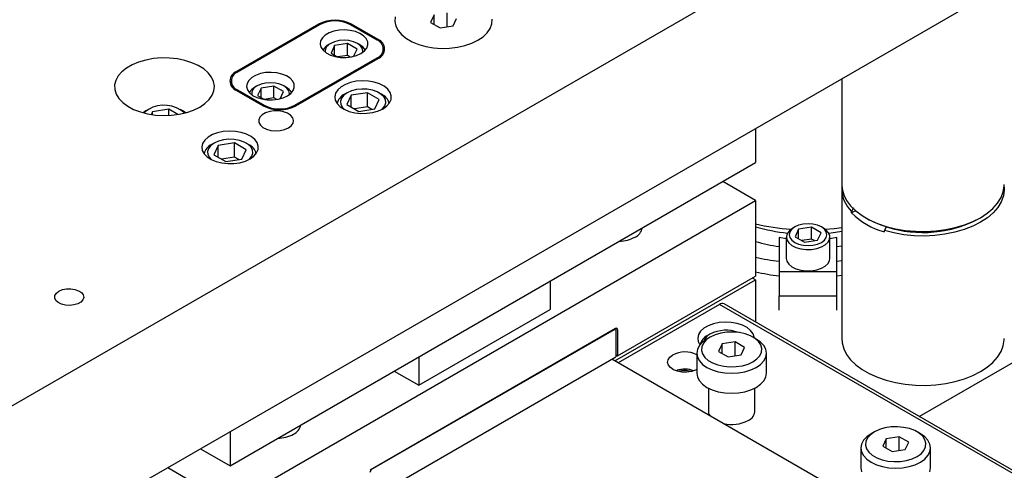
# Model space of a CAD drawing. Header units: inches. Extents: x 1802 to 2468, y -253 to -72.
# Tile 109 of 256: x 1866 to 1877, y -182 to -177. Entities that reach past the tile are written whole.
import ezdxf

# ---------------------------------------------------------------- set-up
doc = ezdxf.new("R2010")
doc.units = ezdxf.units.IN
doc.header["$LTSCALE"] = 0.5
doc.header["$MEASUREMENT"] = 0
doc.layers.add('SID-M-S', color=105, linetype='Continuous')

msp = doc.modelspace()

# ---------------------------------------------------------------- linework, layer by layer
at = {"layer": 'SID-M-S'}
for p, q in [((1865.16709, -181.9328), (1879.30922, -173.76872)), ((1865.16709, -183.56588), (1879.30922, -175.4018)), ((1870.44593, -177.07861), (1870.44236, -177.12848)), ((1870.44593, -177.07861), (1870.44236, -177.12848)), ((1870.44236, -177.12848), (1870.45306, -177.178)), ((1870.44236, -177.12848), (1870.45306, -177.178)), ((1870.8633, -177.05707), (1870.82595, -177.13756)), ((1870.8633, -177.15912), (1870.8633, -177.05707)), ((1871.00272, -177.18492), (1871.00272, -177.0355)), ((1871.06743, -177.17491), (1871.10478, -177.09442)), ((1871.4848, -177.15337), (1871.48837, -177.1035)), ((1871.4848, -177.15337), (1871.48837, -177.1035)), ((1869.62009, -177.15579), (1868.73621, -177.66604)), ((1869.6307, -177.16191), (1868.74682, -177.67217)), ((1869.62009, -177.16804), (1869.62009, -177.15579)), ((1869.78527, -177.23231), (1869.73439, -177.25043)), ((1869.84203, -177.22145), (1869.78527, -177.23231)), ((1869.90159, -177.21845), (1869.84203, -177.22145)), ((1869.96074, -177.22345), (1869.90159, -177.21845)), ((1870.01631, -177.23619), (1869.96074, -177.22345)), ((1870.24942, -177.32723), (1869.96304, -177.16191)), ((1870.26003, -177.32111), (1869.97365, -177.15579)), ((1869.97365, -177.16804), (1869.97365, -177.15579)), ((1870.45306, -177.178), (1870.47772, -177.22583)), ((1870.45306, -177.178), (1870.47772, -177.22583)), ((1870.47772, -177.22583), (1870.51569, -177.27067)), ((1870.47772, -177.22583), (1870.51569, -177.27067)), ((1870.82595, -177.13756), (1870.92801, -177.19647)), ((1870.92801, -177.19647), (1871.06743, -177.17491)), ((1871.43563, -177.24871), (1871.46705, -177.20221)), ((1871.43563, -177.24871), (1871.46705, -177.20221)), ((1871.46705, -177.20221), (1871.4848, -177.15337)), ((1871.46705, -177.20221), (1871.4848, -177.15337)), ((1869.64192, -177.33697), (1869.63671, -177.37136)), ((1869.66072, -177.30421), (1869.64192, -177.33697)), ((1869.69211, -177.27484), (1869.66072, -177.30421)), ((1869.73439, -177.25043), (1869.69211, -177.27484)), ((1869.84153, -177.33338), (1869.79254, -177.3451)), ((1869.8941, -177.32939), (1869.84153, -177.33338)), ((1869.94667, -177.33338), (1869.8941, -177.32939)), ((1869.99566, -177.3451), (1869.94667, -177.33338)), ((1870.06528, -177.25599), (1870.01631, -177.23619)), ((1870.10503, -177.28177), (1870.06528, -177.25599)), ((1870.13341, -177.31215), (1870.10503, -177.28177)), ((1870.14888, -177.34549), (1870.13341, -177.31215)), ((1870.26003, -177.33378), (1870.26003, -177.32111)), ((1870.51569, -177.27067), (1870.56593, -177.31129)), ((1870.51569, -177.27067), (1870.56593, -177.31129)), ((1870.56593, -177.31129), (1870.62706, -177.34658)), ((1870.56593, -177.31129), (1870.62706, -177.34658)), ((1871.26953, -177.36192), (1871.3355, -177.32966)), ((1871.26953, -177.36192), (1871.3355, -177.32966)), ((1871.3355, -177.32966), (1871.39137, -177.29158)), ((1871.3355, -177.32966), (1871.39137, -177.29158)), ((1871.39137, -177.29158), (1871.43563, -177.24871)), ((1871.39137, -177.29158), (1871.43563, -177.24871)), ((1869.63671, -177.37136), (1869.64537, -177.40551)), ((1869.64537, -177.40551), (1869.66745, -177.43758)), ((1869.66745, -177.43758), (1869.70174, -177.46586)), ((1869.75044, -177.36374), (1869.72834, -177.37651)), ((1869.79254, -177.3451), (1869.75047, -177.36373)), ((1869.79204, -177.38773), (1869.75468, -177.46821)), ((1869.93146, -177.36616), (1869.79204, -177.38773)), ((1869.79204, -177.48978), (1869.79204, -177.38773)), ((1870.03352, -177.42508), (1869.93146, -177.36616)), ((1869.93146, -177.49375), (1869.93146, -177.36616)), ((1870.03773, -177.36373), (1869.99566, -177.3451)), ((1869.99724, -177.50324), (1870.03352, -177.42508)), ((1870.07001, -177.38802), (1870.03773, -177.36373)), ((1870.05985, -177.37651), (1870.03775, -177.36374)), ((1870.0903, -177.4163), (1870.07001, -177.38802)), ((1870.07618, -177.47215), (1870.11326, -177.44507)), ((1870.09722, -177.44665), (1870.0903, -177.4163)), ((1870.09604, -177.45926), (1870.09722, -177.44665)), ((1870.11326, -177.44507), (1870.13853, -177.41379)), ((1870.13853, -177.41379), (1870.15062, -177.37999)), ((1870.15062, -177.37999), (1870.14888, -177.34549)), ((1870.31825, -177.4724), (1870.31825, -177.42316)), ((1870.62706, -177.34658), (1870.69742, -177.37558)), ((1870.62706, -177.34658), (1870.69742, -177.37558)), ((1870.69742, -177.37558), (1870.77509, -177.3975)), ((1870.69742, -177.37558), (1870.77509, -177.3975)), ((1870.77509, -177.3975), (1870.85794, -177.41174)), ((1870.77509, -177.3975), (1870.85794, -177.41174)), ((1870.85794, -177.41174), (1870.94373, -177.41791)), ((1870.85794, -177.41174), (1870.94373, -177.41791)), ((1870.94373, -177.41791), (1871.03011, -177.41585)), ((1870.94373, -177.41791), (1871.03011, -177.41585)), ((1871.03011, -177.41585), (1871.11472, -177.40561)), ((1871.03011, -177.41585), (1871.11472, -177.40561)), ((1871.11472, -177.40561), (1871.19526, -177.38747)), ((1871.11472, -177.40561), (1871.19526, -177.38747)), ((1871.19526, -177.38747), (1871.26953, -177.36192)), ((1871.19526, -177.38747), (1871.26953, -177.36192)), ((1867.75948, -177.54249), (1867.68209, -177.5648)), ((1867.84206, -177.52764), (1867.75948, -177.54249)), ((1867.92771, -177.52062), (1867.84206, -177.52764)), ((1868.01419, -177.52163), (1867.92771, -177.52062)), ((1868.09928, -177.53063), (1868.01419, -177.52163)), ((1868.18076, -177.54739), (1868.09928, -177.53063)), ((1868.25653, -177.57148), (1868.18076, -177.54739)), ((1869.36554, -178.02935), (1870.24942, -177.51909)), ((1869.37614, -178.03547), (1870.26003, -177.52521)), ((1869.70174, -177.46586), (1869.7464, -177.4888)), ((1869.7464, -177.4888), (1869.79903, -177.50518)), ((1869.75468, -177.46821), (1869.82839, -177.51076)), ((1869.79903, -177.50518), (1869.85678, -177.51412)), ((1869.93146, -177.49375), (1869.82692, -177.50992)), ((1869.85678, -177.51412), (1869.91654, -177.51512)), ((1869.91654, -177.51512), (1869.97509, -177.50814)), ((1869.9607, -177.51063), (1869.93146, -177.49375)), ((1869.97509, -177.50814), (1870.02928, -177.49355)), ((1870.02928, -177.49355), (1870.07618, -177.47215)), ((1870.24942, -177.51909), (1870.24942, -177.53134)), ((1867.55074, -177.6293), (1867.50018, -177.66982)), ((1867.61191, -177.59399), (1867.55074, -177.6293)), ((1867.68209, -177.5648), (1867.61191, -177.59399)), ((1868.32462, -177.60228), (1868.25653, -177.57148)), ((1868.38327, -177.63898), (1868.32462, -177.60228)), ((1868.43097, -177.68064), (1868.38327, -177.63898)), ((1867.4358, -177.76217), (1867.42364, -177.81161)), ((1867.46153, -177.7145), (1867.4358, -177.76217)), ((1867.50018, -177.66982), (1867.46153, -177.7145)), ((1868.46647, -177.72618), (1868.43097, -177.68064)), ((1868.48886, -177.77441), (1868.46647, -177.72618)), ((1868.73621, -177.67871), (1868.73621, -177.66604)), ((1868.86876, -177.7614), (1868.84996, -177.79416)), ((1868.90015, -177.73202), (1868.86876, -177.7614)), ((1868.94243, -177.70762), (1868.90015, -177.73202)), ((1868.99331, -177.6895), (1868.94243, -177.70762)), ((1869.05007, -177.67864), (1868.99331, -177.6895)), ((1869.10963, -177.67563), (1869.05007, -177.67864)), ((1869.16878, -177.68064), (1869.10963, -177.67563)), ((1869.22435, -177.69338), (1869.16878, -177.68064)), ((1869.27332, -177.71318), (1869.22435, -177.69338)), ((1869.31307, -177.73896), (1869.27332, -177.71318)), ((1869.34145, -177.76934), (1869.31307, -177.73896)), ((1875.25224, -177.74384), (1875.25224, -178.88418)), ((1867.42364, -177.81161), (1867.42538, -177.86154)), ((1867.42538, -177.86154), (1867.44098, -177.91066)), ((1868.49755, -177.8241), (1868.48886, -177.77441)), ((1868.49233, -177.87394), (1868.49755, -177.8241)), ((1868.67799, -177.7681), (1868.67799, -177.81733)), ((1868.73621, -177.87015), (1869.02259, -178.03547)), ((1868.74682, -177.86402), (1869.0332, -178.02935)), ((1868.74682, -177.86402), (1868.74682, -177.87627)), ((1868.84996, -177.79416), (1868.84475, -177.82855)), ((1868.84475, -177.82855), (1868.85341, -177.8627)), ((1868.85341, -177.8627), (1868.87549, -177.89477)), ((1868.95848, -177.82093), (1868.93638, -177.8337)), ((1869.00058, -177.80228), (1868.95851, -177.82092)), ((1869.00008, -177.84492), (1868.96272, -177.9254)), ((1869.1395, -177.82335), (1869.00008, -177.84492)), ((1869.00008, -177.94697), (1869.00008, -177.84492)), ((1869.04957, -177.79057), (1869.00058, -177.80228)), ((1869.10214, -177.78657), (1869.04957, -177.79057)), ((1869.15471, -177.79057), (1869.10214, -177.78657)), ((1869.24156, -177.88227), (1869.1395, -177.82335)), ((1869.1395, -177.95094), (1869.1395, -177.82335)), ((1869.2037, -177.80228), (1869.15471, -177.79057)), ((1869.24577, -177.82092), (1869.2037, -177.80228)), ((1869.27805, -177.84521), (1869.24577, -177.82092)), ((1869.26789, -177.8337), (1869.24579, -177.82093)), ((1869.29834, -177.87349), (1869.27805, -177.84521)), ((1869.3213, -177.90226), (1869.34657, -177.87098)), ((1869.35692, -177.80268), (1869.34145, -177.76934)), ((1869.34657, -177.87098), (1869.35866, -177.83718)), ((1869.35866, -177.83718), (1869.35692, -177.80268)), ((1869.82637, -177.8645), (1869.80366, -177.90018)), ((1869.86183, -177.83247), (1869.82637, -177.8645)), ((1869.90839, -177.80559), (1869.86183, -177.83247)), ((1869.96387, -177.78512), (1869.90839, -177.80559)), ((1870.02567, -177.77201), (1869.96387, -177.78512)), ((1870.02664, -177.86134), (1869.97306, -177.87526)), ((1870.09091, -177.76688), (1870.02567, -177.77201)), ((1870.08444, -177.85522), (1870.02664, -177.86134)), ((1870.1431, -177.85727), (1870.08444, -177.85522)), ((1870.15654, -177.76997), (1870.09091, -177.76688)), ((1870.1992, -177.86736), (1870.1431, -177.85727)), ((1870.21948, -177.78113), (1870.15654, -177.76997)), ((1870.24948, -177.88491), (1870.1992, -177.86736)), ((1870.2768, -177.79983), (1870.21948, -177.78113)), ((1870.32581, -177.82522), (1870.2768, -177.79983)), ((1870.36423, -177.85609), (1870.32581, -177.82522)), ((1870.39025, -177.89101), (1870.36423, -177.85609)), ((1867.44098, -177.91066), (1867.47001, -177.95769)), ((1867.47001, -177.95769), (1867.51175, -178.00143)), ((1868.39628, -178.01172), (1868.44103, -177.96898)), ((1868.44103, -177.96898), (1868.47332, -177.92266)), ((1868.47332, -177.92266), (1868.49233, -177.87394)), ((1868.87549, -177.89477), (1868.90978, -177.92305)), ((1868.90978, -177.92305), (1868.95444, -177.94599)), ((1868.95444, -177.94599), (1869.00707, -177.96237)), ((1868.96272, -177.9254), (1869.03643, -177.96795)), ((1869.00707, -177.96237), (1869.06482, -177.97131)), ((1869.1395, -177.95094), (1869.03496, -177.96711)), ((1869.06482, -177.97131), (1869.12458, -177.97231)), ((1869.12458, -177.97231), (1869.18313, -177.96533)), ((1869.16874, -177.96782), (1869.1395, -177.95094)), ((1869.18313, -177.96533), (1869.23732, -177.95074)), ((1869.20528, -177.96043), (1869.24156, -177.88227)), ((1869.23732, -177.95074), (1869.28422, -177.92934)), ((1869.28422, -177.92934), (1869.3213, -177.90226)), ((1869.30526, -177.90384), (1869.29834, -177.87349)), ((1869.30408, -177.91645), (1869.30526, -177.90384)), ((1869.80366, -177.90018), (1869.79477, -177.93784)), ((1869.79477, -177.93784), (1869.80011, -177.97573)), ((1869.80011, -177.97573), (1869.81944, -178.01207)), ((1869.86645, -177.95381), (1869.85585, -177.98718)), ((1869.89056, -177.92288), (1869.86645, -177.95381)), ((1869.9268, -177.89618), (1869.89056, -177.92288)), ((1869.92677, -177.89619), (1869.90025, -177.91151)), ((1869.97179, -177.92215), (1869.92516, -178.02259)), ((1869.97306, -177.87526), (1869.9268, -177.89618)), ((1870.14578, -177.89523), (1869.97179, -177.92215)), ((1869.97179, -178.04951), (1869.97179, -177.92215)), ((1870.27315, -177.96876), (1870.14578, -177.89523)), ((1870.14578, -178.04833), (1870.14578, -177.89523)), ((1870.22653, -178.06921), (1870.27315, -177.96876)), ((1870.29104, -177.9089), (1870.24948, -177.88491)), ((1870.29807, -177.91151), (1870.27154, -177.89619)), ((1870.32143, -177.93793), (1870.29104, -177.9089)), ((1870.33892, -177.97031), (1870.32143, -177.93793)), ((1870.34246, -178.00417), (1870.33892, -177.97031)), ((1870.38498, -178.00322), (1870.40087, -177.96633)), ((1870.40265, -177.92834), (1870.39025, -177.89101)), ((1870.40087, -177.96633), (1870.40265, -177.92834)), ((1867.51175, -178.00143), (1867.5651, -178.04074)), ((1867.5651, -178.04074), (1867.62867, -178.0746)), ((1867.62867, -178.0746), (1867.70084, -178.10214)), ((1867.7878, -178.07379), (1867.75156, -178.1005)), ((1867.78778, -178.07381), (1867.76125, -178.08913)), ((1868.00678, -178.07285), (1867.83279, -178.09976)), ((1868.10448, -178.12925), (1868.00678, -178.07285)), ((1868.00678, -178.13947), (1868.00678, -178.07285)), ((1868.15907, -178.08913), (1868.13255, -178.07381)), ((1868.20032, -178.10794), (1868.27434, -178.08211)), ((1868.27434, -178.08211), (1868.34023, -178.04976)), ((1868.34023, -178.04976), (1868.39628, -178.01172)), ((1869.0332, -178.02935), (1869.0332, -178.04124)), ((1869.36554, -178.02935), (1869.36554, -178.04124)), ((1869.81944, -178.01207), (1869.85185, -178.04515)), ((1869.85185, -178.04515), (1869.89582, -178.07345)), ((1869.85585, -177.98718), (1869.8594, -178.02104)), ((1869.8594, -178.02104), (1869.87688, -178.05343)), ((1869.87688, -178.05343), (1869.89632, -178.07371)), ((1869.89582, -178.07345), (1869.9493, -178.09562)), ((1869.92516, -178.02259), (1870.05254, -178.09612)), ((1870.14578, -178.04833), (1870.00695, -178.06981)), ((1870.05254, -178.09612), (1870.22653, -178.06921)), ((1870.19136, -178.07465), (1870.14578, -178.04833)), ((1870.26315, -178.09072), (1870.31447, -178.0669)), ((1870.302, -178.07371), (1870.30776, -178.06847)), ((1870.30776, -178.06847), (1870.33187, -178.03754)), ((1870.31447, -178.0669), (1870.35573, -178.03727)), ((1870.33187, -178.03754), (1870.34246, -178.00417)), ((1870.35573, -178.03727), (1870.38498, -178.00322)), ((1867.70084, -178.10214), (1867.77972, -178.12263)), ((1867.76129, -178.08911), (1867.72986, -178.11071)), ((1867.75156, -178.1005), (1867.73965, -178.11333)), ((1867.77972, -178.12263), (1867.86327, -178.13556)), ((1867.83279, -178.09976), (1867.81888, -178.12973)), ((1867.83279, -178.1318), (1867.83279, -178.09976)), ((1867.86327, -178.13556), (1867.94934, -178.14058)), ((1867.94934, -178.14058), (1868.03568, -178.13756)), ((1868.03568, -178.13756), (1868.12007, -178.12659)), ((1868.12007, -178.12659), (1868.20032, -178.10794)), ((1868.19046, -178.11071), (1868.15907, -178.08913)), ((1868.98782, -178.15802), (1868.97573, -178.18666)), ((1868.97573, -178.18666), (1868.97747, -178.21612)), ((1869.01284, -178.13233), (1868.98782, -178.15802)), ((1869.04895, -178.11148), (1869.01284, -178.13233)), ((1869.09346, -178.09704), (1869.04895, -178.11148)), ((1869.14307, -178.09006), (1869.09346, -178.09704)), ((1869.1941, -178.09106), (1869.14307, -178.09006)), ((1869.24277, -178.09998), (1869.1941, -178.09106)), ((1869.28547, -178.11615), (1869.24277, -178.09998)), ((1869.31903, -178.13836), (1869.28547, -178.11615)), ((1869.34096, -178.16499), (1869.31903, -178.13836)), ((1869.34963, -178.19403), (1869.34096, -178.16499)), ((1869.9493, -178.09562), (1870.00978, -178.11064)), ((1870.00978, -178.11064), (1870.07445, -178.11781)), ((1870.07445, -178.11781), (1870.14027, -178.11678)), ((1870.14027, -178.11678), (1870.20416, -178.1076)), ((1870.20416, -178.1076), (1870.26315, -178.09072)), ((1868.97747, -178.21612), (1868.99292, -178.24422)), ((1868.99292, -178.24422), (1869.02092, -178.26887)), ((1869.02092, -178.26887), (1869.05941, -178.28824)), ((1869.05941, -178.28824), (1869.10552, -178.3009)), ((1869.20664, -178.30289), (1869.25414, -178.29208)), ((1869.25414, -178.29208), (1869.29483, -178.27427)), ((1869.29483, -178.27427), (1869.32568, -178.25078)), ((1869.32568, -178.25078), (1869.34441, -178.22336)), ((1869.34441, -178.22336), (1869.34963, -178.19403)), ((1874.32412, -178.27964), (1874.32412, -178.64722)), ((1868.42994, -178.37334), (1868.39447, -178.40537)), ((1868.4765, -178.34646), (1868.42994, -178.37334)), ((1868.53197, -178.32599), (1868.4765, -178.34646)), ((1868.59378, -178.31288), (1868.53197, -178.32599)), ((1868.65902, -178.30775), (1868.59378, -178.31288)), ((1868.65255, -178.39609), (1868.59475, -178.40221)), ((1868.71121, -178.39814), (1868.65255, -178.39609)), ((1868.72465, -178.31084), (1868.65902, -178.30775)), ((1868.76731, -178.40823), (1868.71121, -178.39814)), ((1868.78759, -178.322), (1868.72465, -178.31084)), ((1868.84491, -178.3407), (1868.78759, -178.322)), ((1868.89392, -178.36609), (1868.84491, -178.3407)), ((1868.93234, -178.39696), (1868.89392, -178.36609)), ((1868.95836, -178.43188), (1868.93234, -178.39696)), ((1869.10552, -178.3009), (1869.15584, -178.30591)), ((1869.15584, -178.30591), (1869.20664, -178.30289)), ((1868.37177, -178.44105), (1868.36288, -178.47871)), ((1868.36288, -178.47871), (1868.36822, -178.5166)), ((1868.39447, -178.40537), (1868.37177, -178.44105)), ((1868.43455, -178.49469), (1868.42396, -178.52805)), ((1868.45867, -178.46375), (1868.43455, -178.49469)), ((1868.49491, -178.43705), (1868.45867, -178.46375)), ((1868.49488, -178.43706), (1868.46836, -178.45238)), ((1868.53989, -178.46302), (1868.49327, -178.56346)), ((1868.54117, -178.41613), (1868.49491, -178.43705)), ((1868.71389, -178.4361), (1868.53989, -178.46302)), ((1868.53989, -178.59038), (1868.53989, -178.46302)), ((1868.59475, -178.40221), (1868.54117, -178.41613)), ((1868.84126, -178.50963), (1868.71389, -178.4361)), ((1868.71389, -178.5892), (1868.71389, -178.4361)), ((1868.81759, -178.42578), (1868.76731, -178.40823)), ((1868.85914, -178.44977), (1868.81759, -178.42578)), ((1868.86617, -178.45238), (1868.83965, -178.43706)), ((1868.88954, -178.4788), (1868.85914, -178.44977)), ((1868.90703, -178.51118), (1868.88954, -178.4788)), ((1868.97076, -178.46921), (1868.95836, -178.43188)), ((1868.96898, -178.5072), (1868.97076, -178.46921)), ((1868.36822, -178.5166), (1868.38755, -178.55294)), ((1868.38755, -178.55294), (1868.41996, -178.58602)), ((1868.41996, -178.58602), (1868.46393, -178.61432)), ((1868.42396, -178.52805), (1868.42751, -178.56191)), ((1868.42751, -178.56191), (1868.44499, -178.5943)), ((1868.44499, -178.5943), (1868.46443, -178.61458)), ((1868.49327, -178.56346), (1868.62065, -178.63699)), ((1868.71389, -178.5892), (1868.57506, -178.61068)), ((1868.62065, -178.63699), (1868.79464, -178.61008)), ((1868.75947, -178.61552), (1868.71389, -178.5892)), ((1868.79464, -178.61008), (1868.84126, -178.50963)), ((1868.83126, -178.63159), (1868.88258, -178.60777)), ((1868.87011, -178.61458), (1868.87586, -178.60934)), ((1868.87586, -178.60934), (1868.89998, -178.57841)), ((1868.88258, -178.60777), (1868.92383, -178.57814)), ((1868.89998, -178.57841), (1868.91057, -178.54504)), ((1868.91057, -178.54504), (1868.90703, -178.51118)), ((1868.92383, -178.57814), (1868.95309, -178.54409)), ((1868.95309, -178.54409), (1868.96898, -178.5072)), ((1868.46393, -178.61432), (1868.5174, -178.63649)), ((1868.5174, -178.63649), (1868.57789, -178.65151)), ((1868.57789, -178.65151), (1868.64256, -178.65868)), ((1868.64256, -178.65868), (1868.70838, -178.65765)), ((1868.66727, -181.91285), (1874.32412, -178.64722)), ((1868.70838, -178.65765), (1868.77227, -178.64847)), ((1868.77227, -178.64847), (1868.83126, -178.63159)), ((1874.32412, -179.05549), (1873.97051, -178.85135)), ((1875.25224, -178.88418), (1875.25613, -178.93172)), ((1876.99147, -178.9632), (1877.00181, -178.90004)), ((1877.00121, -178.90879), (1877.00212, -178.94187)), ((1877.00181, -178.90004), (1877.00224, -178.88418)), ((1875.25224, -178.9334), (1875.25224, -180.54198)), ((1875.25613, -178.93172), (1875.27332, -178.99437)), ((1875.27332, -178.99437), (1875.30397, -179.05528)), ((1876.93028, -179.08479), (1876.9675, -179.0251)), ((1876.9675, -179.0251), (1876.99147, -178.9632)), ((1876.99308, -179.00632), (1876.96984, -179.06958)), ((1877.00212, -178.94187), (1876.99308, -179.00632)), ((1868.66727, -182.32112), (1874.32412, -179.05549)), ((1874.32412, -179.05549), (1874.32412, -179.87203)), ((1875.30397, -179.05528), (1875.34761, -179.1135)), ((1875.34761, -179.1135), (1875.40355, -179.1681)), ((1875.37971, -179.13634), (1875.35754, -179.17363)), ((1876.81863, -179.19377), (1876.88039, -179.14131)), ((1876.88039, -179.14131), (1876.93028, -179.08479)), ((1876.9328, -179.13061), (1876.88256, -179.1884)), ((1876.96984, -179.06958), (1876.9328, -179.13061)), ((1875.40027, -179.1653), (1875.35754, -179.18997)), ((1875.35754, -179.18997), (1875.35754, -179.17363)), ((1875.40355, -179.1681), (1875.4709, -179.21822)), ((1875.4709, -179.21822), (1875.5486, -179.26308)), ((1875.50843, -179.2413), (1875.52964, -179.25355)), ((1876.66354, -179.28331), (1876.74596, -179.24136)), ((1876.72485, -179.25355), (1876.74606, -179.2413)), ((1876.74596, -179.24136), (1876.81863, -179.19377)), ((1876.81994, -179.24202), (1876.74596, -179.29057)), ((1876.88256, -179.1884), (1876.81994, -179.24202)), ((1874.72408, -179.35386), (1874.68807, -179.38066)), ((1874.74618, -179.3411), (1874.7139, -179.36539)), ((1874.74615, -179.34111), (1874.72405, -179.35388)), ((1874.78825, -179.32247), (1874.74618, -179.3411)), ((1874.92716, -179.34353), (1874.78775, -179.3651)), ((1874.83723, -179.31075), (1874.78825, -179.32247)), ((1874.88981, -179.30676), (1874.83723, -179.31075)), ((1874.94238, -179.31075), (1874.88981, -179.30676)), ((1875.02923, -179.40245), (1874.92716, -179.34353)), ((1874.92716, -179.47112), (1874.92716, -179.34353)), ((1874.99137, -179.32247), (1874.94238, -179.31075)), ((1875.03344, -179.3411), (1874.99137, -179.32247)), ((1875.06572, -179.36539), (1875.03344, -179.3411)), ((1875.05556, -179.35388), (1875.03346, -179.34111)), ((1875.08365, -179.37348), (1875.05556, -179.35388)), ((1875.17025, -179.35684), (1875.25224, -179.34597)), ((1875.5486, -179.26308), (1875.63542, -179.30196)), ((1875.63542, -179.30196), (1875.73, -179.33425)), ((1875.71109, -179.37774), (1875.73327, -179.34044)), ((1875.73, -179.33425), (1875.83085, -179.35944)), ((1875.73327, -179.34044), (1875.73352, -179.34029)), ((1876.37136, -179.36925), (1876.47475, -179.34776)), ((1876.47475, -179.34776), (1876.57266, -179.31896)), ((1876.66185, -179.33328), (1876.56897, -179.36943)), ((1876.57266, -179.31896), (1876.66354, -179.28331)), ((1876.74596, -179.29057), (1876.66185, -179.33328)), ((1874.65543, -179.4679), (1874.57981, -179.45594)), ((1874.57981, -179.45594), (1874.57981, -179.82004)), ((1874.65543, -179.44953), (1874.65543, -179.67919)), ((1874.66474, -179.41179), (1874.65555, -179.44528)), ((1874.65555, -179.44528), (1874.66108, -179.47905)), ((1874.68807, -179.38066), (1874.66474, -179.41179)), ((1874.6936, -179.39367), (1874.68668, -179.42402)), ((1874.68668, -179.42402), (1874.6936, -179.45437)), ((1874.7139, -179.36539), (1874.6936, -179.39367)), ((1874.6936, -179.45437), (1874.7139, -179.48265)), ((1874.78775, -179.3651), (1874.75039, -179.44558)), ((1874.75039, -179.44558), (1874.85245, -179.5045)), ((1874.78775, -179.46715), (1874.78775, -179.3651)), ((1874.99187, -179.48294), (1875.02923, -179.40245)), ((1875.08601, -179.39367), (1875.06572, -179.36539)), ((1875.06572, -179.48265), (1875.08601, -179.45437)), ((1875.07409, -179.36593), (1875.17025, -179.35684)), ((1875.11033, -179.4037), (1875.08365, -179.37348)), ((1875.09293, -179.42402), (1875.08601, -179.39367)), ((1875.08601, -179.45437), (1875.09293, -179.42402)), ((1875.12314, -179.4368), (1875.11033, -179.4037)), ((1875.11182, -179.40617), (1875.13775, -179.4033)), ((1875.1213, -179.4707), (1875.12314, -179.4368)), ((1875.12418, -179.67919), (1875.12418, -179.44953)), ((1875.19981, -179.45594), (1875.12418, -179.4679)), ((1875.13775, -179.4033), (1875.25224, -179.38664)), ((1875.19981, -179.82004), (1875.19981, -179.45594)), ((1875.71109, -179.39407), (1875.71109, -179.37774)), ((1875.81284, -179.40479), (1875.71109, -179.37774)), ((1875.91973, -179.42411), (1875.81284, -179.40479)), ((1875.83085, -179.35944), (1875.93637, -179.37714)), ((1876.03003, -179.4354), (1875.91973, -179.42411)), ((1875.93637, -179.37714), (1876.0449, -179.38706)), ((1876.14192, -179.43845), (1876.03003, -179.4354)), ((1876.0449, -179.38706), (1876.15473, -179.38906)), ((1876.25357, -179.43323), (1876.14192, -179.43845)), ((1876.15473, -179.38906), (1876.26412, -179.38309)), ((1876.36315, -179.41982), (1876.25357, -179.43323)), ((1876.26412, -179.38309), (1876.37136, -179.36925)), ((1876.46886, -179.39843), (1876.36315, -179.41982)), ((1876.56897, -179.36943), (1876.46886, -179.39843)), ((1874.66108, -179.47905), (1874.68098, -179.51096)), ((1874.68098, -179.51096), (1874.714, -179.53901)), ((1874.7139, -179.48265), (1874.74618, -179.50693)), ((1874.714, -179.53901), (1874.75807, -179.56144)), ((1874.74618, -179.50693), (1874.78825, -179.52557)), ((1874.75807, -179.56144), (1874.81042, -179.57684)), ((1874.78825, -179.52557), (1874.83723, -179.53728)), ((1874.92716, -179.47112), (1874.82263, -179.48729)), ((1874.83723, -179.53728), (1874.88981, -179.54128)), ((1874.85245, -179.5045), (1874.99187, -179.48294)), ((1874.88981, -179.54128), (1874.94238, -179.53728)), ((1874.95699, -179.48833), (1874.92716, -179.47112)), ((1874.94238, -179.53728), (1874.99137, -179.52557)), ((1874.98289, -179.57371), (1875.03346, -179.55644)), ((1874.99137, -179.52557), (1875.03344, -179.50693)), ((1875.03344, -179.50693), (1875.06572, -179.48265)), ((1875.03346, -179.55644), (1875.075, -179.53246)), ((1875.075, -179.53246), (1875.10491, -179.50327)), ((1875.10491, -179.50327), (1875.1213, -179.4707)), ((1875.19981, -179.55269), (1875.25224, -179.54423)), ((1876.08605, -181.38217), (1879.30922, -179.52147)), ((1874.81042, -179.57684), (1874.86775, -179.58424)), ((1874.86775, -179.58424), (1874.92647, -179.58317)), ((1874.92647, -179.58317), (1874.98289, -179.57371)), ((1874.65543, -179.67919), (1874.66108, -179.7087)), ((1874.66108, -179.7087), (1874.68098, -179.74061)), ((1874.68098, -179.74061), (1874.714, -179.76866)), ((1874.714, -179.76866), (1874.75807, -179.79109)), ((1875.03346, -179.7861), (1875.075, -179.76211)), ((1875.075, -179.76211), (1875.10491, -179.73292)), ((1875.10491, -179.73292), (1875.1213, -179.70035)), ((1875.1213, -179.70035), (1875.12418, -179.67919)), ((1875.19981, -179.71059), (1875.25224, -179.70371)), ((1872.8392, -180.72926), (1874.32412, -179.87203)), ((1874.57981, -179.82004), (1874.57981, -180.08348)), ((1874.57981, -179.82004), (1875.19981, -179.82004)), ((1874.75807, -179.79109), (1874.81042, -179.80649)), ((1874.81042, -179.80649), (1874.86775, -179.81389)), ((1874.86775, -179.81389), (1874.92647, -179.81282)), ((1874.92647, -179.81282), (1874.98289, -179.80336)), ((1874.98289, -179.80336), (1875.03346, -179.7861)), ((1875.19981, -180.08348), (1875.19981, -179.82004)), ((1875.19981, -179.86819), (1875.25224, -179.8613)), ((1872.11441, -179.92286), (1872.11441, -180.22908)), ((1872.80935, -180.78346), (1874.32412, -179.909)), ((1874.32412, -179.909), (1874.2921, -179.89051)), ((1874.32412, -179.909), (1874.32412, -180.36503)), ((1866.77959, -180.10598), (1866.78133, -180.07911)), ((1866.78133, -180.07911), (1866.79671, -180.05373)), ((1866.79671, -180.05373), (1866.82437, -180.0321)), ((1866.82437, -180.0321), (1866.86185, -180.01613)), ((1866.86185, -180.01613), (1866.90581, -180.00725)), ((1866.90581, -180.00725), (1866.95235, -180.00624)), ((1866.95235, -180.00624), (1866.99734, -180.0132)), ((1866.99734, -180.0132), (1867.03678, -180.02751)), ((1867.03678, -180.02751), (1867.06716, -180.04789)), ((1867.06716, -180.04789), (1867.08578, -180.07253)), ((1867.08578, -180.07253), (1867.091, -180.09925)), ((1874.57981, -180.08348), (1875.19981, -180.08348)), ((1874.57981, -180.23535), (1874.57981, -180.08348)), ((1875.19981, -180.23535), (1875.19981, -180.08348)), ((1866.79164, -180.13195), (1866.77959, -180.10598)), ((1866.81642, -180.15472), (1866.79164, -180.13195)), ((1866.85173, -180.17225), (1866.81642, -180.15472)), ((1866.89442, -180.18301), (1866.85173, -180.17225)), ((1866.9407, -180.18602), (1866.89442, -180.18301)), ((1866.98646, -180.18102), (1866.9407, -180.18602)), ((1867.02764, -180.16845), (1866.98646, -180.18102)), ((1867.06057, -180.14944), (1867.02764, -180.16845)), ((1867.08234, -180.12567), (1867.06057, -180.14944)), ((1867.091, -180.09925), (1867.08234, -180.12567)), ((1873.93521, -180.17433), (1872.8447, -180.80387)), ((1878.81425, -182.99094), (1873.93521, -180.17433)), ((1878.86425, -182.98599), (1873.98521, -180.16938)), ((1870.7002, -181.04548), (1872.11441, -180.22908)), ((1873.81515, -180.40471), (1873.76859, -180.43159)), ((1873.87063, -180.38424), (1873.81515, -180.40471)), ((1873.93244, -180.37113), (1873.87063, -180.38424)), ((1873.99768, -180.366), (1873.93244, -180.37113)), ((1874.06331, -180.36908), (1873.99768, -180.366)), ((1874.12625, -180.38024), (1874.06331, -180.36908)), ((1874.18357, -180.39895), (1874.12625, -180.38024)), ((1874.23258, -180.42433), (1874.18357, -180.39895)), ((1872.81798, -180.4353), (1870.17341, -181.96199)), ((1870.18755, -181.95382), (1872.80384, -180.44347)), ((1872.82152, -180.45367), (1872.80384, -180.44347)), ((1872.8392, -180.44755), (1872.81798, -180.4353)), ((1872.82152, -180.45367), (1872.82152, -180.73946)), ((1872.8392, -180.44755), (1872.8392, -180.72926)), ((1873.71042, -180.49929), (1873.70154, -180.53696)), ((1873.73313, -180.46361), (1873.71042, -180.49929)), ((1873.76859, -180.43159), (1873.73313, -180.46361)), ((1873.83354, -180.49531), (1873.80702, -180.51062)), ((1873.88902, -180.50264), (1873.83622, -180.52732)), ((1873.94956, -180.48483), (1873.88902, -180.50264)), ((1874.01519, -180.47468), (1873.94956, -180.48483)), ((1874.08304, -180.47263), (1874.01519, -180.47468)), ((1874.15014, -180.47876), (1874.08304, -180.47263)), ((1874.21358, -180.49282), (1874.15014, -180.47876)), ((1874.27056, -180.51418), (1874.21358, -180.49282)), ((1874.27099, -180.4552), (1874.23258, -180.42433)), ((1874.3186, -180.54192), (1874.27056, -180.51418)), ((1874.29701, -180.49012), (1874.27099, -180.4552)), ((1874.30942, -180.52745), (1874.29701, -180.49012)), ((1873.71957, -180.61797), (1873.69823, -180.65858)), ((1873.70154, -180.53696), (1873.70688, -180.57484)), ((1873.70688, -180.57484), (1873.72547, -180.61018)), ((1873.75423, -180.58054), (1873.71957, -180.61797)), ((1873.76261, -180.59275), (1873.74503, -180.63064)), ((1873.80086, -180.54774), (1873.75423, -180.58054)), ((1873.79346, -180.5578), (1873.76261, -180.59275)), ((1873.83622, -180.52732), (1873.79346, -180.5578)), ((1873.83618, -180.52734), (1873.80082, -180.54776)), ((1873.96397, -180.60107), (1873.92661, -180.68155)), ((1874.10339, -180.5795), (1873.96397, -180.60107)), ((1873.96397, -180.70312), (1873.96397, -180.60107)), ((1874.20545, -180.63842), (1874.10339, -180.5795)), ((1874.10339, -180.72892), (1874.10339, -180.5795)), ((1874.33124, -180.54776), (1874.29588, -180.52734)), ((1874.31024, -180.53564), (1874.30942, -180.52745)), ((1874.35561, -180.57481), (1874.3186, -180.54192)), ((1874.37783, -180.58054), (1874.33124, -180.54776)), ((1874.37995, -180.61143), (1874.35561, -180.57481)), ((1874.41248, -180.61797), (1874.37783, -180.58054)), ((1874.39058, -180.65017), (1874.37995, -180.61143)), ((1874.43382, -180.65858), (1874.41248, -180.61797)), ((1875.25224, -180.54198), (1875.25613, -180.58952)), ((1875.25613, -180.58952), (1875.27332, -180.65217)), ((1876.9675, -180.68291), (1876.99147, -180.621)), ((1876.99147, -180.621), (1877.00181, -180.55785)), ((1877.00181, -180.55785), (1877.00224, -180.54198)), ((1872.82152, -180.71905), (1872.8392, -180.72926)), ((1873.40055, -180.74379), (1873.4314, -180.72031)), ((1873.69823, -180.65858), (1873.69103, -180.70081)), ((1873.69103, -180.70081), (1873.69103, -180.91516)), ((1873.69103, -180.70081), (1873.69823, -180.74305)), ((1873.74503, -180.63064), (1873.74147, -180.66981)), ((1873.74147, -180.66981), (1873.7521, -180.70855)), ((1873.7521, -180.70855), (1873.77645, -180.74516)), ((1873.92661, -180.68155), (1874.02867, -180.74047)), ((1874.02867, -180.74047), (1874.16809, -180.71891)), ((1874.16809, -180.71891), (1874.20545, -180.63842)), ((1874.3386, -180.76217), (1874.36944, -180.72722)), ((1874.36944, -180.72722), (1874.38703, -180.68934)), ((1874.38703, -180.68934), (1874.39058, -180.65017)), ((1874.44103, -180.70081), (1874.43382, -180.65858)), ((1874.43382, -180.74305), (1874.44103, -180.70081)), ((1874.44103, -180.91516), (1874.44103, -180.70081)), ((1875.27332, -180.65217), (1875.30397, -180.71309)), ((1875.30397, -180.71309), (1875.34761, -180.7713)), ((1876.93028, -180.74259), (1876.9675, -180.68291)), ((1870.16987, -182.27023), (1872.82152, -180.73946)), ((1870.7002, -180.73926), (1870.7002, -181.04548)), ((1879.45949, -184.6225), (1872.77733, -180.76498)), ((1873.37659, -180.80054), (1873.38181, -180.77122)), ((1873.38527, -180.82959), (1873.37659, -180.80054)), ((1873.38181, -180.77122), (1873.40055, -180.74379)), ((1873.4072, -180.85621), (1873.38527, -180.82959)), ((1873.69823, -180.74305), (1873.71957, -180.78366)), ((1873.71957, -180.78366), (1873.75423, -180.82109)), ((1873.75423, -180.82109), (1873.80086, -180.85389)), ((1873.77645, -180.74516), (1873.81346, -180.77806)), ((1873.81346, -180.77806), (1873.8615, -180.80579)), ((1873.8615, -180.80579), (1873.91848, -180.82716)), ((1873.91848, -180.82716), (1873.98191, -180.84121)), ((1874.11687, -180.8453), (1874.1825, -180.83514)), ((1874.1825, -180.83514), (1874.24304, -180.81734)), ((1874.24304, -180.81734), (1874.29584, -180.79265)), ((1874.29584, -180.79265), (1874.3386, -180.76217)), ((1874.33119, -180.85389), (1874.37783, -180.82109)), ((1874.37783, -180.82109), (1874.41248, -180.78366)), ((1874.41248, -180.78366), (1874.43382, -180.74305)), ((1875.34761, -180.7713), (1875.40355, -180.8259)), ((1875.40355, -180.8259), (1875.4709, -180.87603)), ((1876.81863, -180.85158), (1876.88039, -180.79911)), ((1876.88039, -180.79911), (1876.93028, -180.74259)), ((1870.43498, -180.89237), (1870.7002, -181.04548)), ((1873.44076, -180.87843), (1873.4072, -180.85621)), ((1873.48345, -180.89459), (1873.44076, -180.87843)), ((1873.53212, -180.90351), (1873.48345, -180.89459)), ((1873.58316, -180.90452), (1873.53212, -180.90351)), ((1873.63277, -180.89754), (1873.58316, -180.90452)), ((1873.67728, -180.88309), (1873.63277, -180.89754)), ((1873.69103, -180.87645), (1873.67728, -180.88309)), ((1873.69103, -180.91516), (1873.69823, -180.95739)), ((1873.80086, -180.85389), (1873.85769, -180.88081)), ((1873.85769, -180.88081), (1873.92252, -180.90082)), ((1873.92252, -180.90082), (1873.99287, -180.91314)), ((1873.98191, -180.84121), (1874.04902, -180.84735)), ((1873.99287, -180.91314), (1874.06603, -180.9173)), ((1874.04902, -180.84735), (1874.11687, -180.8453)), ((1874.06603, -180.9173), (1874.13919, -180.91314)), ((1874.13919, -180.91314), (1874.20953, -180.90082)), ((1874.20953, -180.90082), (1874.27437, -180.88081)), ((1874.27437, -180.88081), (1874.33119, -180.85389)), ((1874.43382, -180.95739), (1874.44103, -180.91516)), ((1875.4709, -180.87603), (1875.5486, -180.92088)), ((1875.5486, -180.92088), (1875.63542, -180.95976)), ((1876.57266, -180.97677), (1876.66354, -180.94111)), ((1876.66354, -180.94111), (1876.74596, -180.89916)), ((1876.74596, -180.89916), (1876.81863, -180.85158)), ((1873.69823, -180.95739), (1873.71957, -180.998)), ((1873.71957, -180.998), (1873.75423, -181.03543)), ((1873.75423, -181.03543), (1873.80086, -181.06823)), ((1874.33119, -181.06823), (1874.37783, -181.03543)), ((1874.37783, -181.03543), (1874.41248, -180.998)), ((1874.41248, -180.998), (1874.43382, -180.95739)), ((1875.63542, -180.95976), (1875.73, -180.99205)), ((1875.73, -180.99205), (1875.83085, -181.01725)), ((1875.83085, -181.01725), (1875.93637, -181.03494)), ((1875.93637, -181.03494), (1876.0449, -181.04487)), ((1876.0449, -181.04487), (1876.15473, -181.04686)), ((1876.15473, -181.04686), (1876.26412, -181.04089)), ((1876.26412, -181.04089), (1876.37136, -181.02705)), ((1876.37136, -181.02705), (1876.47475, -181.00556)), ((1876.47475, -181.00556), (1876.57266, -180.97677)), ((1873.80086, -181.06823), (1873.85769, -181.09516)), ((1873.81603, -181.07651), (1873.81603, -181.33256)), ((1873.85769, -181.09516), (1873.92252, -181.11516)), ((1873.92252, -181.11516), (1873.99287, -181.12748)), ((1873.99287, -181.12748), (1874.06603, -181.13164)), ((1874.06603, -181.13164), (1874.13919, -181.12748)), ((1874.13919, -181.12748), (1874.20953, -181.11516)), ((1874.20953, -181.11516), (1874.27437, -181.09516)), ((1874.27437, -181.09516), (1874.33119, -181.06823)), ((1874.31603, -181.33256), (1874.31603, -181.07651)), ((1868.66727, -181.54527), (1868.66727, -181.91285)), ((1875.56863, -181.56825), (1875.52199, -181.60105)), ((1875.56123, -181.57831), (1875.53038, -181.61326)), ((1875.60399, -181.54783), (1875.56123, -181.57831)), ((1875.60395, -181.54785), (1875.56859, -181.56827)), ((1875.65679, -181.52315), (1875.60399, -181.54783)), ((1875.71733, -181.50534), (1875.65679, -181.52315)), ((1875.78295, -181.49519), (1875.71733, -181.50534)), ((1875.8508, -181.49314), (1875.78295, -181.49519)), ((1875.91791, -181.49927), (1875.8508, -181.49314)), ((1875.98134, -181.51333), (1875.91791, -181.49927)), ((1876.03832, -181.53469), (1875.98134, -181.51333)), ((1876.08637, -181.56243), (1876.03832, -181.53469)), ((1876.099, -181.56827), (1876.06364, -181.54785)), ((1876.12337, -181.59532), (1876.08637, -181.56243)), ((1876.1456, -181.60105), (1876.099, -181.56827)), ((1875.466, -181.67909), (1875.4588, -181.72132)), ((1875.48734, -181.63848), (1875.466, -181.67909)), ((1875.52199, -181.60105), (1875.48734, -181.63848)), ((1875.5128, -181.65115), (1875.50924, -181.69032)), ((1875.53038, -181.61326), (1875.5128, -181.65115)), ((1875.73173, -181.62158), (1875.69438, -181.70206)), ((1875.87115, -181.60001), (1875.73173, -181.62158)), ((1875.73173, -181.72363), (1875.73173, -181.62158)), ((1875.97321, -181.65893), (1875.87115, -181.60001)), ((1875.87115, -181.74943), (1875.87115, -181.60001)), ((1875.93586, -181.73942), (1875.97321, -181.65893)), ((1876.14772, -181.63194), (1876.12337, -181.59532)), ((1876.18025, -181.63848), (1876.1456, -181.60105)), ((1876.15835, -181.67068), (1876.14772, -181.63194)), ((1876.15479, -181.70985), (1876.15835, -181.67068)), ((1876.20159, -181.67909), (1876.18025, -181.63848)), ((1876.2088, -181.72132), (1876.20159, -181.67909)), ((1868.3489, -181.72906), (1868.66727, -181.91285)), ((1875.4588, -181.72132), (1875.4588, -181.93567)), ((1875.4588, -181.72132), (1875.466, -181.76356)), ((1875.466, -181.76356), (1875.48734, -181.80417)), ((1875.50924, -181.69032), (1875.51987, -181.72906)), ((1875.51987, -181.72906), (1875.54422, -181.76567)), ((1875.54422, -181.76567), (1875.58122, -181.79857)), ((1875.69438, -181.70206), (1875.79644, -181.76098)), ((1875.79644, -181.76098), (1875.93586, -181.73942)), ((1876.0636, -181.81316), (1876.10636, -181.78268)), ((1876.10636, -181.78268), (1876.13721, -181.74773)), ((1876.13721, -181.74773), (1876.15479, -181.70985)), ((1876.18025, -181.80417), (1876.20159, -181.76356)), ((1876.20159, -181.76356), (1876.2088, -181.72132)), ((1876.2088, -181.93567), (1876.2088, -181.72132)), ((1875.48734, -181.80417), (1875.52199, -181.8416)), ((1875.52199, -181.8416), (1875.56863, -181.8744)), ((1875.56863, -181.8744), (1875.62546, -181.90132)), ((1875.58122, -181.79857), (1875.62927, -181.8263)), ((1875.62927, -181.8263), (1875.68625, -181.84767)), ((1875.68625, -181.84767), (1875.74968, -181.86172)), ((1875.74968, -181.86172), (1875.81679, -181.86786)), ((1875.81679, -181.86786), (1875.88464, -181.86581)), ((1875.88464, -181.86581), (1875.95026, -181.85565)), ((1875.95026, -181.85565), (1876.0108, -181.83785)), ((1876.0108, -181.83785), (1876.0636, -181.81316)), ((1876.04213, -181.90132), (1876.09896, -181.8744)), ((1876.09896, -181.8744), (1876.1456, -181.8416)), ((1876.1456, -181.8416), (1876.18025, -181.80417)), ((1867.99529, -181.9332), (1868.66727, -182.32112)), ((1870.18755, -181.95382), (1870.16987, -181.98444)), ((1875.4588, -181.93567), (1875.466, -181.9779)), ((1875.62546, -181.90132), (1875.69029, -181.92133)), ((1875.69029, -181.92133), (1875.76064, -181.93365)), ((1875.76064, -181.93365), (1875.8338, -181.93781)), ((1875.8338, -181.93781), (1875.90695, -181.93365)), ((1875.90695, -181.93365), (1875.9773, -181.92133)), ((1875.9773, -181.92133), (1876.04213, -181.90132)), ((1876.20159, -181.9779), (1876.2088, -181.93567)), ((1876.2088, -181.93567), (1876.2088, -181.93567))]:
    msp.add_line(p, q, dxfattribs=at)
for centre, radius, start, end in [((1869.79687, -177.49697), 0.38426, 62.609672, 117.390328), ((1869.79687, -177.48262), 0.3612, 62.609672, 117.390328), ((1870.21301, -177.42316), 0.1026, 290.783421, 69.216579), ((1870.22129, -177.42316), 0.10915, 290.783421, 69.216579), ((1869.78853, -177.49729), 0.13495, 116.475692, 153.762563), ((1869.785, -177.45038), 0.09328, 111.731617, 185.467141), ((1869.99621, -177.50073), 0.13958, 26.87798, 62.872991), ((1868.77494, -177.7681), 0.10915, 110.783421, 249.216579), ((1868.78323, -177.7681), 0.1026, 110.783421, 249.216579), ((1868.99657, -177.95448), 0.13495, 116.475692, 153.762563), ((1868.99304, -177.90757), 0.09328, 111.731617, 185.467141), ((1869.20425, -177.95792), 0.13958, 26.87798, 62.872991), ((1869.95966, -178.04267), 0.144, 114.353679, 167.523356), ((1870.23867, -178.04267), 0.14398, 12.475851, 65.635256), ((1867.9561, -178.3732), 0.34346, 49.168079, 119.339971), ((1869.19937, -177.69429), 0.38426, 242.609672, 297.390328), ((1869.19937, -177.70864), 0.3612, 242.609672, 297.390328), ((1868.52777, -178.58354), 0.144, 114.353679, 167.523356), ((1868.80677, -178.58354), 0.14398, 12.475851, 65.635256), ((1875.59219, -178.92832), 0.33947, 176.701237, 226.272972), ((1875.92958, -178.60733), 0.81652, 225.525928, 254.479449), ((1876.12297, -178.09614), 1.3039, 252.609827, 298.238915), ((1872.97286, -179.32761), 0.13355, 293.937794, 349.726431), ((1874.87132, -177.07384), 2.29808, 256.225005, 265.86288), ((1874.8632, -177.47918), 1.93687, 253.839866, 264.209871), ((1876.12725, -178.10927), 1.29093, 242.423892, 297.570733), ((1872.84706, -179.10971), 0.38467, 271.460379, 297.897078), ((1874.85152, -177.68678), 1.88559, 253.7578, 261.71492), ((1874.86691, -177.31481), 2.41292, 257.000042, 263.166453), ((1874.86691, -177.4724), 2.41292, 257.000042, 263.166453), ((1873.96451, -180.21522), 0.0503, 65.692881, 125.617577), ((1872.82627, -180.44545), 0.0131, 350.785963, 129.203285), ((1873.86678, -180.64218), 0.1445, 114.416329, 166.925638), ((1873.89257, -180.61646), 0.13477, 115.963573, 160.399177), ((1874.00705, -180.83098), 0.37786, 69.388389, 117.329603), ((1873.56421, -180.97268), 0.28519, 63.598012, 117.75606), ((1873.56398, -181.06162), 0.17509, 68.598449, 111.401551), ((1873.90481, -181.32329), 0.08923, 174.21392, 213.951786), ((1874.1976, -181.31635), 0.11845, 292.622387, 0.992107), ((1869.2959, -181.45027), 0.13355, 293.937794, 349.726431), ((1874.06565, -181.08233), 0.38652, 257.187528, 297.338391), ((1869.1701, -181.23237), 0.38467, 271.460379, 297.897078)]:
    msp.add_arc(centre, radius, start, end, dxfattribs=at)
msp.add_open_spline([(1873.65404, -180.88931), (1873.64174, -180.88498), (1873.61493, -180.87555), (1873.56877, -180.87104), (1873.52018, -180.87487), (1873.48722, -180.88231), (1873.47227, -180.88956), (1873.47132, -180.89002)], degree=3, knots=[0, 0, 0, 0, 0.21391153, 0.46631361, 0.7210418, 0.98220079, 1, 1, 1, 1], dxfattribs=at)

doc.saveas('drawing.dxf')
